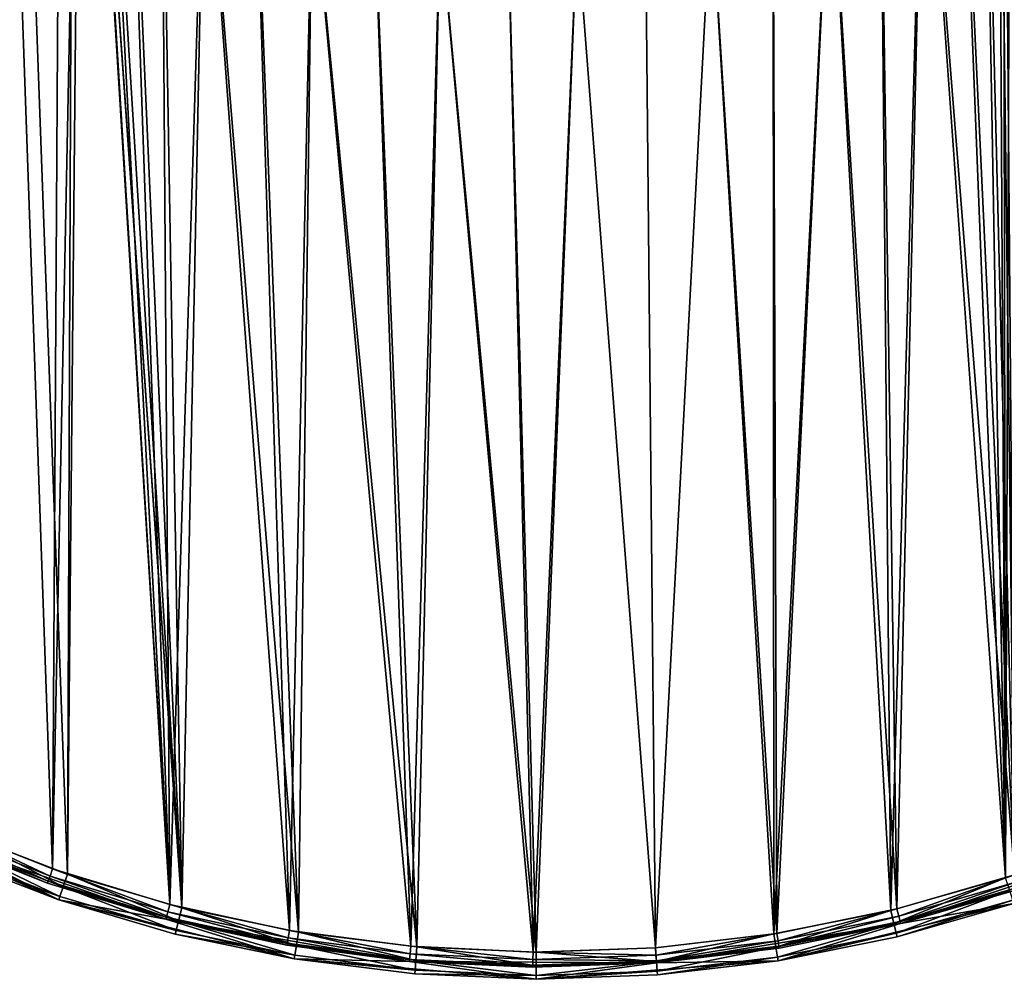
# Model space of a CAD drawing. Header units: millimetres. Extents: x 9 to 208, y -100 to 100.
# Tile 3 of 36: x 74 to 139, y -100 to -36. Entities that reach past the tile are written whole.
import ezdxf

# ---------------------------------------------------------------- set-up
doc = ezdxf.new("R2010")
doc.units = ezdxf.units.MM
doc.header["$LTSCALE"] = 25.4
doc.layers.get('0').update_dxf_attribs({"true_color": 0xff5454})

# ---------------------------------------------------------------- blocks, each defined once
blk = doc.blocks.new('CAMELEON-HERMANOS-B-8035.STL')
at = {"color": 250, "true_color": 0x262626}
mesh = blk.add_polyface(dxfattribs=at)
corners = [(8.631, 4.415, 0), (9.335, 0.596, 0), (9.216, -11.667, 0), (10.633, 20.384, 0), (10.786, 16.916, 0), (15.17, 35.824, 0), (14.904, 32.774, 0), (21.575, 47.738, 0), (22.126, 50.337, 0), (30.618, 61.399, 0), (31.32, 63.546, 0), (41.787, 73.386, 0), (42.513, 75.109, 0), (54.776, 83.372, 0), (55.416, 84.726, 0), (69.232, 91.083, 0), (69.695, 92.15, 0), (84.76, 96.309, 0), (84.98, 97.187, 0), (100.936, 98.909, 0), (100.875, 99.706, 0), (116.968, 99.644, 0), (117.319, 98.81, 0), (132.843, 97, 0), (133.463, 96.016, 0), (148.088, 91.845, 0), (148.927, 90.604, 0), (162.308, 84.31, 0), (163.289, 82.719, 0), (175.136, 74.592, 0), (176.157, 72.579, 0), (186.239, 62.943, 0), (187.181, 60.458, 0), (195.33, 49.663, 0), (196.059, 46.689, 0), (202.172, 35.096, 0), (202.55, 31.646, 0), (206.59, 19.621, 0), (206.477, 15.739, 0), (207.732, -0.596, 0), (208.467, 3.638, 0), (207.757, -12.44, 0), (10.59, -15.739, 0), (12.374, -27.448, 0), (14.516, -31.646, 0), (18.022, -42.517, 0), (21.007, -46.689, 0), (26.015, -56.486, 0), (29.886, -60.458, 0), (36.144, -68.991, 0), (40.91, -72.579, 0), (48.149, -79.71, 0), (53.778, -82.719, 0), (61.717, -88.364, 0), (68.14, -90.604, 0), (76.498, -94.73, 0), (83.604, -96.016, 0), (92.108, -98.642, 0), (99.747, -98.81, 0), (108.144, -99.999, 0), (116.131, -98.909, 0), (124.19, -98.767, 0), (132.307, -96.309, 0), (139.831, -94.976, 0), (147.835, -91.083, 0), (154.661, -88.726, 0), (162.29, -83.372, 0), (168.296, -80.177, 0), (175.28, -73.386, 0), (180.384, -69.553, 0), (186.448, -61.399, 0), (190.61, -57.126, 0), (195.492, -47.738, 0), (198.711, -43.221, 0), (202.163, -32.774, 0), (204.476, -28.195, 0), (206.281, -16.916, 0)]
mesh.append_faces([[corners[k] for k in face] for face in [(0, 1, 2), (1, 3, 4), (4, 5, 6), (6, 5, 7), (7, 8, 9), (9, 10, 11), (11, 12, 13), (13, 14, 15), (15, 16, 17), (17, 18, 19), (19, 21, 22), (22, 23, 24), (24, 25, 26), (26, 27, 28), (28, 29, 30), (30, 31, 32), (32, 33, 34), (34, 35, 36), (36, 37, 38), (38, 37, 39), (2, 42, 43), (42, 2, 1), (43, 44, 45), (45, 46, 47), (47, 48, 49), (49, 50, 51), (51, 52, 53), (53, 54, 55), (55, 56, 57), (57, 58, 59), (59, 60, 61), (61, 62, 63), (63, 64, 65), (65, 66, 67), (67, 68, 69), (69, 70, 71), (71, 72, 73), (73, 74, 75), (75, 76, 41)]], dxfattribs={"vtx0": -1, "vtx1": -1, "color": 250})
mesh.append_faces([[corners[k] for k in face] for face in [(1, 0, 3), (4, 3, 5), (7, 5, 8), (9, 8, 10), (11, 10, 12), (13, 12, 14), (15, 14, 16), (17, 16, 18), (19, 18, 20), (19, 20, 21), (22, 21, 23), (24, 23, 25), (26, 25, 27), (28, 27, 29), (30, 29, 31), (32, 31, 33), (34, 33, 35), (36, 35, 37), (39, 37, 40), (39, 40, 41), (43, 42, 44), (45, 44, 46), (47, 46, 48), (49, 48, 50), (51, 50, 52), (53, 52, 54), (55, 54, 56), (57, 56, 58), (59, 58, 60), (61, 60, 62), (63, 62, 64), (65, 64, 66), (67, 66, 68), (69, 68, 70), (71, 70, 72), (73, 72, 74), (75, 74, 76), (41, 76, 39)]], dxfattribs={"vtx0": -1, "vtx2": -1, "color": 250})
mesh = blk.add_polyface(dxfattribs=at)
corners = [(77.207, 93.069, 14.2), (78.289, 4.501, 14.2), (77.956, -0.057, 14.2), (84.999, 95.338, 14.2), (79.298, 8.958, 14.2), (80.96, 13.216, 14.2), (83.237, 17.178, 14.2), (86.08, 20.756, 14.2), (92.953, 96.956, 14.2), (89.424, 23.871, 14.2), (93.195, 26.452, 14.2), (101.013, 97.912, 14.2), (97.309, 28.443, 14.2), (101.674, 29.798, 14.2), (109.124, 98.198, 14.2), (106.192, 30.488, 14.2), (110.762, 30.496, 14.2), (117.231, 97.814, 14.2), (115.282, 29.823, 14.2), (119.652, 28.484, 14.2), (125.279, 96.762, 14.2), (123.773, 26.509, 14.2), (127.554, 23.942, 14.2), (133.212, 95.048, 14.2), (130.909, 20.84, 14.2), (133.765, 17.272, 14.2), (140.977, 92.686, 14.2), (136.058, 13.318, 14.2), (137.735, 9.067, 14.2), (138.761, 4.614, 14.2), (139.111, 0.057, 14.2), (139.86, -93.069, 14.2), (147.439, -90.164, 14.2), (148.52, 89.69, 14.2), (154.751, -86.644, 14.2), (155.79, 86.082, 14.2), (161.749, -82.531, 14.2), (162.737, 81.885, 14.2), (168.382, -77.855, 14.2), (169.314, 77.13, 14.2), (174.607, -72.647, 14.2), (175.476, 71.847, 14.2), (180.38, -66.942, 14.2), (181.18, 66.074, 14.2), (185.663, -60.78, 14.2), (186.388, 59.849, 14.2), (190.419, -54.204, 14.2), (191.065, 53.215, 14.2), (194.615, -47.256, 14.2), (195.177, 46.218, 14.2), (198.224, -39.986, 14.2), (198.698, 38.905, 14.2), (201.219, -32.443, 14.2), (201.603, 31.327, 14.2), (203.582, -24.678, 14.2), (203.872, 23.534, 14.2), (205.295, -16.745, 14.2), (205.49, 15.581, 14.2), (206.347, -8.697, 14.2), (206.445, 7.521, 14.2), (206.732, -0.59, 14.2), (10.719, 8.697, 14.2), (10.622, -7.521, 14.2), (10.335, 0.59, 14.2), (11.577, -15.581, 14.2), (11.772, 16.745, 14.2), (13.195, -23.534, 14.2), (13.485, 24.678, 14.2), (15.464, -31.327, 14.2), (15.848, 32.443, 14.2), (18.369, -38.905, 14.2), (18.843, 39.986, 14.2), (21.89, -46.218, 14.2), (22.452, 47.256, 14.2), (26.002, -53.215, 14.2), (26.648, 54.204, 14.2), (30.679, -59.849, 14.2), (31.404, 60.78, 14.2), (35.887, -66.074, 14.2), (36.686, 66.942, 14.2), (41.591, -71.847, 14.2), (42.46, 72.647, 14.2), (47.753, -77.13, 14.2), (48.685, 77.855, 14.2), (54.33, -81.885, 14.2), (55.318, 82.531, 14.2), (61.277, -86.082, 14.2), (62.315, 86.644, 14.2), (68.547, -89.69, 14.2), (69.628, 90.164, 14.2), (76.09, -92.686, 14.2), (83.855, -95.048, 14.2), (78.306, -4.614, 14.2), (79.331, -9.067, 14.2), (81.009, -13.318, 14.2), (83.301, -17.272, 14.2), (86.157, -20.84, 14.2), (91.788, -96.762, 14.2), (89.513, -23.942, 14.2), (93.294, -26.509, 14.2), (99.836, -97.814, 14.2), (97.415, -28.484, 14.2), (101.785, -29.823, 14.2), (107.943, -98.198, 14.2), (106.305, -30.496, 14.2), (110.875, -30.488, 14.2), (116.054, -97.912, 14.2), (115.393, -29.798, 14.2), (119.758, -28.443, 14.2), (124.114, -96.956, 14.2), (123.871, -26.452, 14.2), (127.643, -23.871, 14.2), (132.067, -95.338, 14.2), (130.987, -20.756, 14.2), (133.83, -17.178, 14.2), (136.107, -13.216, 14.2), (137.769, -8.958, 14.2), (138.778, -4.501, 14.2)]
mesh.append_faces([[corners[k] for k in face] for face in [(58, 59, 60), (61, 62, 63)]], dxfattribs={"vtx0": -1, "color": 250})
mesh.append_faces([[corners[k] for k in face] for face in [(1, 3, 4), (4, 3, 5), (5, 3, 6), (6, 3, 7), (7, 8, 9), (9, 8, 10), (10, 11, 12), (12, 11, 13), (13, 14, 15), (15, 14, 16), (16, 17, 18), (18, 17, 19), (19, 20, 21), (21, 20, 22), (22, 23, 24), (24, 23, 25), (25, 26, 27), (27, 26, 28), (28, 26, 29), (29, 26, 30), (31, 26, 32), (32, 33, 34), (34, 35, 36), (36, 37, 38), (38, 39, 40), (40, 41, 42), (42, 43, 44), (44, 45, 46), (46, 47, 48), (48, 49, 50), (50, 51, 52), (52, 53, 54), (54, 55, 56), (56, 57, 58), (62, 61, 64), (64, 65, 66), (66, 67, 68), (68, 69, 70), (70, 71, 72), (72, 73, 74), (74, 75, 76), (76, 77, 78), (78, 79, 80), (80, 81, 82), (82, 83, 84), (84, 85, 86), (86, 87, 88), (88, 89, 90), (90, 2, 91), (91, 96, 97), (97, 99, 100), (100, 102, 103), (103, 105, 106), (106, 108, 109), (109, 111, 112), (112, 114, 31)]], dxfattribs={"vtx0": -1, "vtx1": -1, "color": 250})
mesh.append_faces([[corners[k] for k in face] for face in [(30, 26, 31), (90, 0, 2)]], dxfattribs={"vtx0": -1, "vtx1": -1, "vtx2": -1, "color": 250})
mesh.append_faces([[corners[k] for k in face] for face in [(0, 1, 2), (1, 0, 3), (7, 3, 8), (10, 8, 11), (13, 11, 14), (16, 14, 17), (19, 17, 20), (22, 20, 23), (25, 23, 26), (32, 26, 33), (34, 33, 35), (36, 35, 37), (38, 37, 39), (40, 39, 41), (42, 41, 43), (44, 43, 45), (46, 45, 47), (48, 47, 49), (50, 49, 51), (52, 51, 53), (54, 53, 55), (56, 55, 57), (58, 57, 59), (64, 61, 65), (66, 65, 67), (68, 67, 69), (70, 69, 71), (72, 71, 73), (74, 73, 75), (76, 75, 77), (78, 77, 79), (80, 79, 81), (82, 81, 83), (84, 83, 85), (86, 85, 87), (88, 87, 89), (90, 89, 0), (91, 2, 92), (91, 92, 93), (91, 93, 94), (91, 94, 95), (91, 95, 96), (97, 96, 98), (97, 98, 99), (100, 99, 101), (100, 101, 102), (103, 102, 104), (103, 104, 105), (106, 105, 107), (106, 107, 108), (109, 108, 110), (109, 110, 111), (112, 111, 113), (112, 113, 114), (31, 114, 115), (31, 115, 116), (31, 116, 117), (31, 117, 30)]], dxfattribs={"vtx0": -1, "vtx2": -1, "color": 250})
mesh = blk.add_polyface(dxfattribs=at)
corners = [(11.004, -11.457, 15), (10.429, 4.336, 15), (10.398, -3.572, 15), (11.096, 12.216, 15), (12.242, -19.268, 15), (12.395, 20.017, 15), (14.105, -26.954, 15), (14.318, 27.688, 15), (16.58, -34.465, 15), (16.851, 35.179, 15), (19.651, -41.752, 15), (19.979, 42.443, 15), (23.299, -48.769, 15), (23.681, 49.431, 15), (27.5, -55.469, 15), (27.934, 56.098, 15), (32.226, -61.81, 15), (32.709, 62.402, 15), (37.447, -67.749, 15), (37.977, 68.301, 15), (43.129, -73.25, 15), (43.701, 73.757, 15), (49.235, -78.275, 15), (49.846, 78.734, 15), (55.726, -82.793, 15), (56.372, 83.201, 15), (62.56, -86.774, 15), (63.236, 87.129, 15), (69.691, -90.192, 15), (70.394, 90.491, 15), (77.074, -93.025, 15), (77.799, 93.267, 15), (77.956, -0.057, 15), (84.662, -95.254, 15), (78.306, -4.614, 15), (79.331, -9.067, 15), (81.009, -13.318, 15), (83.301, -17.272, 15), (86.157, -20.84, 15), (92.404, -96.866, 15), (89.513, -23.942, 15), (93.294, -26.509, 15), (100.251, -97.85, 15), (97.415, -28.484, 15), (101.785, -29.823, 15), (108.151, -98.199, 15), (106.305, -30.496, 15), (110.875, -30.488, 15), (116.054, -97.912, 15), (115.393, -29.798, 15), (119.758, -28.443, 15), (123.908, -96.989, 15), (123.871, -26.452, 15), (127.643, -23.871, 15), (131.663, -95.437, 15), (130.987, -20.756, 15), (133.83, -17.178, 15), (139.267, -93.267, 15), (136.107, -13.216, 15), (137.769, -8.958, 15), (138.778, -4.501, 15), (139.111, 0.057, 15), (78.289, 4.501, 15), (85.404, 95.437, 15), (79.298, 8.958, 15), (80.96, 13.216, 15), (83.237, 17.178, 15), (86.08, 20.756, 15), (93.158, 96.989, 15), (89.424, 23.871, 15), (93.195, 26.452, 15), (101.013, 97.912, 15), (97.309, 28.443, 15), (101.674, 29.798, 15), (108.916, 98.199, 15), (106.192, 30.488, 15), (110.762, 30.496, 15), (116.816, 97.85, 15), (115.282, 29.823, 15), (119.652, 28.484, 15), (124.663, 96.866, 15), (123.773, 26.509, 15), (127.554, 23.942, 15), (132.405, 95.254, 15), (130.909, 20.84, 15), (133.765, 17.272, 15), (139.992, 93.025, 15), (136.058, 13.318, 15), (137.735, 9.067, 15), (138.761, 4.614, 15), (146.673, -90.491, 15), (147.376, 90.192, 15), (153.831, -87.129, 15), (154.507, 86.774, 15), (160.695, -83.201, 15), (161.341, 82.793, 15), (167.22, -78.734, 15), (167.831, 78.275, 15), (173.366, -73.757, 15), (173.938, 73.25, 15), (179.09, -68.301, 15), (179.62, 67.749, 15), (184.357, -62.402, 15), (184.841, 61.81, 15), (189.133, -56.098, 15), (189.567, 55.469, 15), (193.385, -49.431, 15), (193.768, 48.769, 15), (197.088, -42.443, 15), (197.415, 41.752, 15), (200.216, -35.179, 15), (200.487, 34.465, 15), (202.749, -27.688, 15), (202.962, 26.954, 15), (204.672, -20.017, 15), (204.825, 19.268, 15), (205.971, -12.216, 15), (206.063, 11.457, 15), (206.638, -4.336, 15), (206.668, 3.572, 15)]
mesh.append_faces([[corners[k] for k in face] for face in [(0, 1, 2), (117, 118, 119)]], dxfattribs={"vtx0": -1, "color": 250})
mesh.append_faces([[corners[k] for k in face] for face in [(1, 0, 3), (3, 4, 5), (5, 6, 7), (7, 8, 9), (9, 10, 11), (11, 12, 13), (13, 14, 15), (15, 16, 17), (17, 18, 19), (19, 20, 21), (21, 22, 23), (23, 24, 25), (25, 26, 27), (27, 28, 29), (29, 30, 31), (32, 33, 34), (34, 33, 35), (35, 33, 36), (36, 33, 37), (37, 33, 38), (38, 39, 40), (40, 39, 41), (41, 42, 43), (43, 42, 44), (44, 45, 46), (46, 45, 47), (47, 48, 49), (49, 48, 50), (50, 51, 52), (52, 51, 53), (53, 54, 55), (55, 54, 56), (56, 57, 58), (58, 57, 59), (59, 57, 60), (60, 57, 61), (31, 62, 63), (62, 31, 32), (63, 67, 68), (68, 70, 71), (71, 73, 74), (74, 76, 77), (77, 79, 80), (80, 82, 83), (83, 85, 86), (86, 90, 91), (91, 92, 93), (93, 94, 95), (95, 96, 97), (97, 98, 99), (99, 100, 101), (101, 102, 103), (103, 104, 105), (105, 106, 107), (107, 108, 109), (109, 110, 111), (111, 112, 113), (113, 114, 115), (115, 116, 117)]], dxfattribs={"vtx0": -1, "vtx1": -1, "color": 250})
mesh.append_faces([[corners[k] for k in face] for face in [(31, 30, 32), (86, 61, 57)]], dxfattribs={"vtx0": -1, "vtx1": -1, "vtx2": -1, "color": 250})
mesh.append_faces([[corners[k] for k in face] for face in [(3, 0, 4), (5, 4, 6), (7, 6, 8), (9, 8, 10), (11, 10, 12), (13, 12, 14), (15, 14, 16), (17, 16, 18), (19, 18, 20), (21, 20, 22), (23, 22, 24), (25, 24, 26), (27, 26, 28), (29, 28, 30), (32, 30, 33), (38, 33, 39), (41, 39, 42), (44, 42, 45), (47, 45, 48), (50, 48, 51), (53, 51, 54), (56, 54, 57), (63, 62, 64), (63, 64, 65), (63, 65, 66), (63, 66, 67), (68, 67, 69), (68, 69, 70), (71, 70, 72), (71, 72, 73), (74, 73, 75), (74, 75, 76), (77, 76, 78), (77, 78, 79), (80, 79, 81), (80, 81, 82), (83, 82, 84), (83, 84, 85), (86, 85, 87), (86, 87, 88), (86, 88, 89), (86, 89, 61), (86, 57, 90), (91, 90, 92), (93, 92, 94), (95, 94, 96), (97, 96, 98), (99, 98, 100), (101, 100, 102), (103, 102, 104), (105, 104, 106), (107, 106, 108), (109, 108, 110), (111, 110, 112), (113, 112, 114), (115, 114, 116), (117, 116, 118)]], dxfattribs={"vtx0": -1, "vtx2": -1, "color": 250})
mesh = blk.add_polyface(dxfattribs=at)
corners = [(68.979, -91.845, 13.2), (61.717, -88.364, 0), (76.498, -94.73, 0)]
mesh.append_faces([[corners[k] for k in face] for face in [(0, 1, 2)]], dxfattribs={"color": 250})
mesh = blk.add_polyface(dxfattribs=at)
corners = [(68.547, -89.69, 14.2), (75.925, -93.158, 14.066), (68.343, -90.147, 14.066), (76.09, -92.686, 14.2)]
mesh.append_faces([[corners[k] for k in face] for face in [(0, 1, 2), (1, 0, 3)]], dxfattribs={"vtx0": -1, "color": 250})
mesh = blk.add_polyface(dxfattribs=at)
corners = [(68.194, -90.481, 13.7), (75.76, -93.63, 13.2), (68.14, -90.604, 13.2), (75.804, -93.503, 13.7)]
mesh.append_faces([[corners[k] for k in face] for face in [(0, 1, 2), (1, 0, 3)]], dxfattribs={"vtx0": -1, "color": 250})
mesh = blk.add_polyface(dxfattribs=at)
corners = [(68.14, -90.604, 13.2), (83.604, -96.016, 0), (68.14, -90.604, 0)]
mesh.append_faces([[corners[k] for k in face] for face in [(0, 1, 2)]], dxfattribs={"color": 250})
mesh = blk.add_polyface(dxfattribs=at)
corners = [(75.76, -93.63, 13.2), (83.604, -96.016, 0), (68.14, -90.604, 13.2)]
mesh.append_faces([[corners[k] for k in face] for face in [(0, 1, 2)]], dxfattribs={"color": 250})
mesh = blk.add_polyface(dxfattribs=at)
corners = [(68.343, -90.147, 14.066), (75.804, -93.503, 13.7), (68.194, -90.481, 13.7), (75.925, -93.158, 14.066)]
mesh.append_faces([[corners[k] for k in face] for face in [(0, 1, 2), (1, 0, 3)]], dxfattribs={"vtx0": -1, "color": 250})
mesh = blk.add_polyface(dxfattribs=at)
corners = [(76.786, -93.877, 14.759), (69.691, -90.192, 15), (69.335, -91.018, 14.759), (77.074, -93.025, 15)]
mesh.append_faces([[corners[k] for k in face] for face in [(0, 1, 2), (1, 0, 3)]], dxfattribs={"vtx0": -1, "color": 250})
mesh = blk.add_polyface(dxfattribs=at)
corners = [(76.575, -94.501, 14.1), (69.335, -91.018, 14.759), (69.074, -91.623, 14.1), (76.786, -93.877, 14.759)]
mesh.append_faces([[corners[k] for k in face] for face in [(0, 1, 2), (1, 0, 3)]], dxfattribs={"vtx0": -1, "color": 250})
mesh = blk.add_polyface(dxfattribs=at)
corners = [(140.179, -94.017, 13.2), (147.835, -91.083, 0), (132.307, -96.309, 0)]
mesh.append_faces([[corners[k] for k in face] for face in [(0, 1, 2)]], dxfattribs={"color": 250})
mesh = blk.add_polyface(dxfattribs=at)
corners = [(76.575, -94.501, 14.1), (68.979, -91.845, 13.2), (76.498, -94.73, 13.2), (69.074, -91.623, 14.1)]
mesh.append_faces([[corners[k] for k in face] for face in [(0, 1, 2), (1, 0, 3)]], dxfattribs={"vtx0": -1, "color": 250})
mesh = blk.add_polyface(dxfattribs=at)
corners = [(68.979, -91.845, 13.2), (76.498, -94.73, 0), (76.498, -94.73, 13.2)]
mesh.append_faces([[corners[k] for k in face] for face in [(0, 1, 2)]], dxfattribs={"color": 250})
mesh = blk.add_polyface(dxfattribs=at)
corners = [(76.09, -92.686, 14.2), (83.729, -95.532, 14.066), (75.925, -93.158, 14.066), (83.855, -95.048, 14.2)]
mesh.append_faces([[corners[k] for k in face] for face in [(0, 1, 2), (1, 0, 3)]], dxfattribs={"vtx0": -1, "color": 250})
mesh = blk.add_polyface(dxfattribs=at)
corners = [(75.925, -93.158, 14.066), (83.637, -95.887, 13.7), (75.804, -93.503, 13.7), (83.729, -95.532, 14.066)]
mesh.append_faces([[corners[k] for k in face] for face in [(0, 1, 2), (1, 0, 3)]], dxfattribs={"vtx0": -1, "color": 250})
mesh = blk.add_polyface(dxfattribs=at)
corners = [(84.443, -96.127, 14.759), (77.074, -93.025, 15), (76.786, -93.877, 14.759), (84.662, -95.254, 15)]
mesh.append_faces([[corners[k] for k in face] for face in [(0, 1, 2), (1, 0, 3)]], dxfattribs={"vtx0": -1, "color": 250})
mesh = blk.add_polyface(dxfattribs=at)
corners = [(131.875, -96.312, 14.759), (139.267, -93.267, 15), (131.663, -95.437, 15), (139.549, -94.121, 14.759)]
mesh.append_faces([[corners[k] for k in face] for face in [(0, 1, 2), (1, 0, 3)]], dxfattribs={"vtx0": -1, "color": 250})
mesh = blk.add_polyface(dxfattribs=at)
corners = [(139.86, -93.069, 14.2), (132.187, -95.824, 14.066), (132.067, -95.338, 14.2), (140.019, -93.543, 14.066)]
mesh.append_faces([[corners[k] for k in face] for face in [(0, 1, 2), (1, 0, 3)]], dxfattribs={"vtx0": -1, "color": 250})
mesh = blk.add_polyface(dxfattribs=at)
corners = [(75.804, -93.503, 13.7), (83.604, -96.016, 13.2), (75.76, -93.63, 13.2), (83.637, -95.887, 13.7)]
mesh.append_faces([[corners[k] for k in face] for face in [(0, 1, 2), (1, 0, 3)]], dxfattribs={"vtx0": -1, "color": 250})
mesh = blk.add_polyface(dxfattribs=at)
corners = [(83.604, -96.016, 13.2), (83.604, -96.016, 0), (75.76, -93.63, 13.2)]
mesh.append_faces([[corners[k] for k in face] for face in [(0, 1, 2)]], dxfattribs={"color": 250})
mesh = blk.add_polyface(dxfattribs=at)
corners = [(84.283, -96.766, 14.1), (76.786, -93.877, 14.759), (76.575, -94.501, 14.1), (84.443, -96.127, 14.759)]
mesh.append_faces([[corners[k] for k in face] for face in [(0, 1, 2), (1, 0, 3)]], dxfattribs={"vtx0": -1, "color": 250})
mesh = blk.add_polyface(dxfattribs=at)
corners = [(140.019, -93.543, 14.066), (132.275, -96.179, 13.7), (132.187, -95.824, 14.066), (140.136, -93.89, 13.7)]
mesh.append_faces([[corners[k] for k in face] for face in [(0, 1, 2), (1, 0, 3)]], dxfattribs={"vtx0": -1, "color": 250})
mesh = blk.add_polyface(dxfattribs=at)
corners = [(132.275, -96.179, 13.7), (140.179, -94.017, 13.2), (132.307, -96.309, 13.2), (140.136, -93.89, 13.7)]
mesh.append_faces([[corners[k] for k in face] for face in [(0, 1, 2), (1, 0, 3)]], dxfattribs={"vtx0": -1, "color": 250})
mesh = blk.add_polyface(dxfattribs=at)
corners = [(84.283, -96.766, 14.1), (76.498, -94.73, 13.2), (84.224, -97, 13.2), (76.575, -94.501, 14.1)]
mesh.append_faces([[corners[k] for k in face] for face in [(0, 1, 2), (1, 0, 3)]], dxfattribs={"vtx0": -1, "color": 250})
mesh = blk.add_polyface(dxfattribs=at)
corners = [(132.03, -96.952, 14.1), (139.549, -94.121, 14.759), (131.875, -96.312, 14.759), (139.755, -94.747, 14.1)]
mesh.append_faces([[corners[k] for k in face] for face in [(0, 1, 2), (1, 0, 3)]], dxfattribs={"vtx0": -1, "color": 250})
mesh = blk.add_polyface(dxfattribs=at)
corners = [(140.179, -94.017, 13.2), (132.307, -96.309, 0), (132.307, -96.309, 13.2)]
mesh.append_faces([[corners[k] for k in face] for face in [(0, 1, 2)]], dxfattribs={"color": 250})
mesh = blk.add_polyface(dxfattribs=at)
corners = [(84.224, -97, 13.2), (76.498, -94.73, 0), (92.108, -98.642, 0)]
mesh.append_faces([[corners[k] for k in face] for face in [(0, 1, 2)]], dxfattribs={"color": 250})
mesh = blk.add_polyface(dxfattribs=at)
corners = [(76.498, -94.73, 13.2), (76.498, -94.73, 0), (84.224, -97, 13.2)]
mesh.append_faces([[corners[k] for k in face] for face in [(0, 1, 2)]], dxfattribs={"color": 250})
mesh = blk.add_polyface(dxfattribs=at)
corners = [(83.855, -95.048, 14.2), (91.703, -97.254, 14.066), (83.729, -95.532, 14.066), (91.788, -96.762, 14.2)]
mesh.append_faces([[corners[k] for k in face] for face in [(0, 1, 2), (1, 0, 3)]], dxfattribs={"vtx0": -1, "color": 250})
mesh = blk.add_polyface(dxfattribs=at)
corners = [(92.256, -97.754, 14.759), (84.662, -95.254, 15), (84.443, -96.127, 14.759), (92.404, -96.866, 15)]
mesh.append_faces([[corners[k] for k in face] for face in [(0, 1, 2), (1, 0, 3)]], dxfattribs={"vtx0": -1, "color": 250})
mesh = blk.add_polyface(dxfattribs=at)
corners = [(132.087, -97.187, 13.2), (124.19, -98.767, 0), (139.831, -94.976, 13.2)]
mesh.append_faces([[corners[k] for k in face] for face in [(0, 1, 2)]], dxfattribs={"color": 250})
mesh = blk.add_polyface(dxfattribs=at)
corners = [(139.831, -94.976, 13.2), (124.19, -98.767, 0), (139.831, -94.976, 0)]
mesh.append_faces([[corners[k] for k in face] for face in [(0, 1, 2)]], dxfattribs={"color": 250})
mesh = blk.add_polyface(dxfattribs=at)
corners = [(139.755, -94.747, 14.1), (132.087, -97.187, 13.2), (139.831, -94.976, 13.2), (132.03, -96.952, 14.1)]
mesh.append_faces([[corners[k] for k in face] for face in [(0, 1, 2), (1, 0, 3)]], dxfattribs={"vtx0": -1, "color": 250})
mesh = blk.add_polyface(dxfattribs=at)
corners = [(83.637, -95.887, 13.7), (91.618, -97.747, 13.2), (83.604, -96.016, 13.2), (91.641, -97.615, 13.7)]
mesh.append_faces([[corners[k] for k in face] for face in [(0, 1, 2), (1, 0, 3)]], dxfattribs={"vtx0": -1, "color": 250})
mesh = blk.add_polyface(dxfattribs=at)
corners = [(83.729, -95.532, 14.066), (91.641, -97.615, 13.7), (83.637, -95.887, 13.7), (91.703, -97.254, 14.066)]
mesh.append_faces([[corners[k] for k in face] for face in [(0, 1, 2), (1, 0, 3)]], dxfattribs={"vtx0": -1, "color": 250})
mesh = blk.add_polyface(dxfattribs=at)
corners = [(124.049, -97.878, 14.759), (131.663, -95.437, 15), (123.908, -96.989, 15), (131.875, -96.312, 14.759)]
mesh.append_faces([[corners[k] for k in face] for face in [(0, 1, 2), (1, 0, 3)]], dxfattribs={"vtx0": -1, "color": 250})
mesh = blk.add_polyface(dxfattribs=at)
corners = [(132.067, -95.338, 14.2), (124.193, -97.45, 14.066), (124.114, -96.956, 14.2), (132.187, -95.824, 14.066)]
mesh.append_faces([[corners[k] for k in face] for face in [(0, 1, 2), (1, 0, 3)]], dxfattribs={"vtx0": -1, "color": 250})
mesh = blk.add_polyface(dxfattribs=at)
corners = [(132.187, -95.824, 14.066), (124.251, -97.811, 13.7), (124.193, -97.45, 14.066), (132.275, -96.179, 13.7)]
mesh.append_faces([[corners[k] for k in face] for face in [(0, 1, 2), (1, 0, 3)]], dxfattribs={"vtx0": -1, "color": 250})
mesh = blk.add_polyface(dxfattribs=at)
corners = [(83.604, -96.016, 13.2), (99.747, -98.81, 0), (83.604, -96.016, 0)]
mesh.append_faces([[corners[k] for k in face] for face in [(0, 1, 2)]], dxfattribs={"color": 250})
mesh = blk.add_polyface(dxfattribs=at)
corners = [(91.618, -97.747, 13.2), (99.747, -98.81, 0), (83.604, -96.016, 13.2)]
mesh.append_faces([[corners[k] for k in face] for face in [(0, 1, 2)]], dxfattribs={"color": 250})
mesh = blk.add_polyface(dxfattribs=at)
corners = [(92.148, -98.404, 14.1), (84.443, -96.127, 14.759), (84.283, -96.766, 14.1), (92.256, -97.754, 14.759)]
mesh.append_faces([[corners[k] for k in face] for face in [(0, 1, 2), (1, 0, 3)]], dxfattribs={"vtx0": -1, "color": 250})
mesh = blk.add_polyface(dxfattribs=at)
corners = [(116.131, -98.909, 13.2), (132.307, -96.309, 0), (116.131, -98.909, 0)]
mesh.append_faces([[corners[k] for k in face] for face in [(0, 1, 2)]], dxfattribs={"color": 250})
mesh = blk.add_polyface(dxfattribs=at)
corners = [(124.273, -97.943, 13.2), (132.307, -96.309, 0), (116.131, -98.909, 13.2)]
mesh.append_faces([[corners[k] for k in face] for face in [(0, 1, 2)]], dxfattribs={"color": 250})
mesh = blk.add_polyface(dxfattribs=at)
corners = [(124.153, -98.529, 14.1), (131.875, -96.312, 14.759), (124.049, -97.878, 14.759), (132.03, -96.952, 14.1)]
mesh.append_faces([[corners[k] for k in face] for face in [(0, 1, 2), (1, 0, 3)]], dxfattribs={"vtx0": -1, "color": 250})
mesh = blk.add_polyface(dxfattribs=at)
corners = [(124.251, -97.811, 13.7), (132.307, -96.309, 13.2), (124.273, -97.943, 13.2), (132.275, -96.179, 13.7)]
mesh.append_faces([[corners[k] for k in face] for face in [(0, 1, 2), (1, 0, 3)]], dxfattribs={"vtx0": -1, "color": 250})
mesh = blk.add_polyface(dxfattribs=at)
corners = [(132.307, -96.309, 13.2), (132.307, -96.309, 0), (124.273, -97.943, 13.2)]
mesh.append_faces([[corners[k] for k in face] for face in [(0, 1, 2)]], dxfattribs={"color": 250})
mesh = blk.add_polyface(dxfattribs=at)
corners = [(92.148, -98.404, 14.1), (84.224, -97, 13.2), (92.108, -98.642, 13.2), (84.283, -96.766, 14.1)]
mesh.append_faces([[corners[k] for k in face] for face in [(0, 1, 2), (1, 0, 3)]], dxfattribs={"vtx0": -1, "color": 250})
mesh = blk.add_polyface(dxfattribs=at)
corners = [(84.224, -97, 13.2), (92.108, -98.642, 0), (92.108, -98.642, 13.2)]
mesh.append_faces([[corners[k] for k in face] for face in [(0, 1, 2)]], dxfattribs={"color": 250})
mesh = blk.add_polyface(dxfattribs=at)
corners = [(91.703, -97.254, 14.066), (99.759, -98.677, 13.7), (91.641, -97.615, 13.7), (99.792, -98.312, 14.066)]
mesh.append_faces([[corners[k] for k in face] for face in [(0, 1, 2), (1, 0, 3)]], dxfattribs={"vtx0": -1, "color": 250})
mesh = blk.add_polyface(dxfattribs=at)
corners = [(91.788, -96.762, 14.2), (99.792, -98.312, 14.066), (91.703, -97.254, 14.066), (99.836, -97.814, 14.2)]
mesh.append_faces([[corners[k] for k in face] for face in [(0, 1, 2), (1, 0, 3)]], dxfattribs={"vtx0": -1, "color": 250})
mesh = blk.add_polyface(dxfattribs=at)
corners = [(100.175, -98.747, 14.759), (92.404, -96.866, 15), (92.256, -97.754, 14.759), (100.251, -97.85, 15)]
mesh.append_faces([[corners[k] for k in face] for face in [(0, 1, 2), (1, 0, 3)]], dxfattribs={"vtx0": -1, "color": 250})
mesh = blk.add_polyface(dxfattribs=at)
corners = [(124.114, -96.956, 14.2), (116.093, -98.41, 14.066), (116.054, -97.912, 14.2), (124.193, -97.45, 14.066)]
mesh.append_faces([[corners[k] for k in face] for face in [(0, 1, 2), (1, 0, 3)]], dxfattribs={"vtx0": -1, "color": 250})
mesh = blk.add_polyface(dxfattribs=at)
corners = [(116.123, -98.809, 14.759), (123.908, -96.989, 15), (116.054, -97.912, 15), (124.049, -97.878, 14.759)]
mesh.append_faces([[corners[k] for k in face] for face in [(0, 1, 2), (1, 0, 3)]], dxfattribs={"vtx0": -1, "color": 250})
mesh = blk.add_polyface(dxfattribs=at)
corners = [(132.03, -96.952, 14.1), (124.19, -98.767, 13.2), (132.087, -97.187, 13.2), (124.153, -98.529, 14.1)]
mesh.append_faces([[corners[k] for k in face] for face in [(0, 1, 2), (1, 0, 3)]], dxfattribs={"vtx0": -1, "color": 250})
mesh = blk.add_polyface(dxfattribs=at)
corners = [(124.19, -98.767, 13.2), (124.19, -98.767, 0), (132.087, -97.187, 13.2)]
mesh.append_faces([[corners[k] for k in face] for face in [(0, 1, 2)]], dxfattribs={"color": 250})
mesh = blk.add_polyface(dxfattribs=at)
corners = [(91.641, -97.615, 13.7), (99.747, -98.81, 13.2), (91.618, -97.747, 13.2), (99.759, -98.677, 13.7)]
mesh.append_faces([[corners[k] for k in face] for face in [(0, 1, 2), (1, 0, 3)]], dxfattribs={"vtx0": -1, "color": 250})
mesh = blk.add_polyface(dxfattribs=at)
corners = [(99.747, -98.81, 13.2), (99.747, -98.81, 0), (91.618, -97.747, 13.2)]
mesh.append_faces([[corners[k] for k in face] for face in [(0, 1, 2)]], dxfattribs={"color": 250})
mesh = blk.add_polyface(dxfattribs=at)
corners = [(100.119, -99.403, 14.1), (92.256, -97.754, 14.759), (92.148, -98.404, 14.1), (100.175, -98.747, 14.759)]
mesh.append_faces([[corners[k] for k in face] for face in [(0, 1, 2), (1, 0, 3)]], dxfattribs={"vtx0": -1, "color": 250})
mesh = blk.add_polyface(dxfattribs=at)
corners = [(99.836, -97.814, 14.2), (107.94, -98.698, 14.066), (99.792, -98.312, 14.066), (107.943, -98.198, 14.2)]
mesh.append_faces([[corners[k] for k in face] for face in [(0, 1, 2), (1, 0, 3)]], dxfattribs={"vtx0": -1, "color": 250})
mesh = blk.add_polyface(dxfattribs=at)
corners = [(108.148, -99.099, 14.759), (100.251, -97.85, 15), (100.175, -98.747, 14.759), (108.151, -98.199, 15)]
mesh.append_faces([[corners[k] for k in face] for face in [(0, 1, 2), (1, 0, 3)]], dxfattribs={"vtx0": -1, "color": 250})
mesh = blk.add_polyface(dxfattribs=at)
corners = [(107.943, -98.198, 14.2), (116.093, -98.41, 14.066), (107.94, -98.698, 14.066), (116.054, -97.912, 14.2)]
mesh.append_faces([[corners[k] for k in face] for face in [(0, 1, 2), (1, 0, 3)]], dxfattribs={"vtx0": -1, "color": 250})
mesh = blk.add_polyface(dxfattribs=at)
corners = [(116.123, -98.809, 14.759), (108.151, -98.199, 15), (108.148, -99.099, 14.759), (116.054, -97.912, 15)]
mesh.append_faces([[corners[k] for k in face] for face in [(0, 1, 2), (1, 0, 3)]], dxfattribs={"vtx0": -1, "color": 250})
mesh = blk.add_polyface(dxfattribs=at)
corners = [(124.193, -97.45, 14.066), (116.121, -98.775, 13.7), (116.093, -98.41, 14.066), (124.251, -97.811, 13.7)]
mesh.append_faces([[corners[k] for k in face] for face in [(0, 1, 2), (1, 0, 3)]], dxfattribs={"vtx0": -1, "color": 250})
mesh = blk.add_polyface(dxfattribs=at)
corners = [(116.121, -98.775, 13.7), (124.273, -97.943, 13.2), (116.131, -98.909, 13.2), (124.251, -97.811, 13.7)]
mesh.append_faces([[corners[k] for k in face] for face in [(0, 1, 2), (1, 0, 3)]], dxfattribs={"vtx0": -1, "color": 250})
mesh = blk.add_polyface(dxfattribs=at)
corners = [(116.174, -99.466, 14.1), (124.049, -97.878, 14.759), (116.123, -98.809, 14.759), (124.153, -98.529, 14.1)]
mesh.append_faces([[corners[k] for k in face] for face in [(0, 1, 2), (1, 0, 3)]], dxfattribs={"vtx0": -1, "color": 250})
mesh = blk.add_polyface(dxfattribs=at)
corners = [(100.119, -99.403, 14.1), (92.108, -98.642, 13.2), (100.099, -99.644, 13.2), (92.148, -98.404, 14.1)]
mesh.append_faces([[corners[k] for k in face] for face in [(0, 1, 2), (1, 0, 3)]], dxfattribs={"vtx0": -1, "color": 250})
mesh = blk.add_polyface(dxfattribs=at)
corners = [(99.792, -98.312, 14.066), (107.938, -99.064, 13.7), (99.759, -98.677, 13.7), (107.94, -98.698, 14.066)]
mesh.append_faces([[corners[k] for k in face] for face in [(0, 1, 2), (1, 0, 3)]], dxfattribs={"vtx0": -1, "color": 250})
mesh = blk.add_polyface(dxfattribs=at)
corners = [(107.94, -98.698, 14.066), (116.121, -98.775, 13.7), (107.938, -99.064, 13.7), (116.093, -98.41, 14.066)]
mesh.append_faces([[corners[k] for k in face] for face in [(0, 1, 2), (1, 0, 3)]], dxfattribs={"vtx0": -1, "color": 250})
mesh = blk.add_polyface(dxfattribs=at)
corners = [(124.153, -98.529, 14.1), (116.192, -99.706, 13.2), (124.19, -98.767, 13.2), (116.174, -99.466, 14.1)]
mesh.append_faces([[corners[k] for k in face] for face in [(0, 1, 2), (1, 0, 3)]], dxfattribs={"vtx0": -1, "color": 250})
mesh = blk.add_polyface(dxfattribs=at)
corners = [(100.099, -99.644, 13.2), (92.108, -98.642, 0), (108.144, -99.999, 0)]
mesh.append_faces([[corners[k] for k in face] for face in [(0, 1, 2)]], dxfattribs={"color": 250})
mesh = blk.add_polyface(dxfattribs=at)
corners = [(92.108, -98.642, 13.2), (92.108, -98.642, 0), (100.099, -99.644, 13.2)]
mesh.append_faces([[corners[k] for k in face] for face in [(0, 1, 2)]], dxfattribs={"color": 250})
mesh = blk.add_polyface(dxfattribs=at)
corners = [(99.759, -98.677, 13.7), (107.937, -99.198, 13.2), (99.747, -98.81, 13.2), (107.938, -99.064, 13.7)]
mesh.append_faces([[corners[k] for k in face] for face in [(0, 1, 2), (1, 0, 3)]], dxfattribs={"vtx0": -1, "color": 250})
mesh = blk.add_polyface(dxfattribs=at)
corners = [(99.747, -98.81, 13.2), (116.131, -98.909, 0), (99.747, -98.81, 0)]
mesh.append_faces([[corners[k] for k in face] for face in [(0, 1, 2)]], dxfattribs={"color": 250})
mesh = blk.add_polyface(dxfattribs=at)
corners = [(107.937, -99.198, 13.2), (116.131, -98.909, 0), (99.747, -98.81, 13.2)]
mesh.append_faces([[corners[k] for k in face] for face in [(0, 1, 2)]], dxfattribs={"color": 250})
mesh = blk.add_polyface(dxfattribs=at)
corners = [(108.145, -99.758, 14.1), (100.175, -98.747, 14.759), (100.119, -99.403, 14.1), (108.148, -99.099, 14.759)]
mesh.append_faces([[corners[k] for k in face] for face in [(0, 1, 2), (1, 0, 3)]], dxfattribs={"vtx0": -1, "color": 250})
mesh = blk.add_polyface(dxfattribs=at)
corners = [(107.938, -99.064, 13.7), (116.131, -98.909, 13.2), (107.937, -99.198, 13.2), (116.121, -98.775, 13.7)]
mesh.append_faces([[corners[k] for k in face] for face in [(0, 1, 2), (1, 0, 3)]], dxfattribs={"vtx0": -1, "color": 250})
mesh = blk.add_polyface(dxfattribs=at)
corners = [(116.131, -98.909, 13.2), (116.131, -98.909, 0), (107.937, -99.198, 13.2)]
mesh.append_faces([[corners[k] for k in face] for face in [(0, 1, 2)]], dxfattribs={"color": 250})
mesh = blk.add_polyface(dxfattribs=at)
corners = [(116.192, -99.706, 13.2), (108.144, -99.999, 0), (124.19, -98.767, 0)]
mesh.append_faces([[corners[k] for k in face] for face in [(0, 1, 2)]], dxfattribs={"color": 250})
mesh = blk.add_polyface(dxfattribs=at)
corners = [(116.123, -98.809, 14.759), (108.145, -99.758, 14.1), (116.174, -99.466, 14.1), (108.148, -99.099, 14.759)]
mesh.append_faces([[corners[k] for k in face] for face in [(0, 1, 2), (1, 0, 3)]], dxfattribs={"vtx0": -1, "color": 250})
mesh = blk.add_polyface(dxfattribs=at)
corners = [(116.192, -99.706, 13.2), (124.19, -98.767, 0), (124.19, -98.767, 13.2)]
mesh.append_faces([[corners[k] for k in face] for face in [(0, 1, 2)]], dxfattribs={"color": 250})
mesh = blk.add_polyface(dxfattribs=at)
corners = [(108.145, -99.758, 14.1), (100.099, -99.644, 13.2), (108.144, -99.999, 13.2), (100.119, -99.403, 14.1)]
mesh.append_faces([[corners[k] for k in face] for face in [(0, 1, 2), (1, 0, 3)]], dxfattribs={"vtx0": -1, "color": 250})
mesh = blk.add_polyface(dxfattribs=at)
corners = [(100.099, -99.644, 13.2), (108.144, -99.999, 0), (108.144, -99.999, 13.2)]
mesh.append_faces([[corners[k] for k in face] for face in [(0, 1, 2)]], dxfattribs={"color": 250})
mesh = blk.add_polyface(dxfattribs=at)
corners = [(116.174, -99.466, 14.1), (108.144, -99.999, 13.2), (116.192, -99.706, 13.2), (108.145, -99.758, 14.1)]
mesh.append_faces([[corners[k] for k in face] for face in [(0, 1, 2), (1, 0, 3)]], dxfattribs={"vtx0": -1, "color": 250})
mesh = blk.add_polyface(dxfattribs=at)
corners = [(108.144, -99.999, 13.2), (108.144, -99.999, 0), (116.192, -99.706, 13.2)]
mesh.append_faces([[corners[k] for k in face] for face in [(0, 1, 2)]], dxfattribs={"color": 250})

msp = doc.modelspace()

# ---------------------------------------------------------------- block references
at = {"color": 0}
msp.add_blockref('CAMELEON-HERMANOS-B-8035.STL', (0, 0), dxfattribs=at)

doc.saveas('drawing.dxf')
